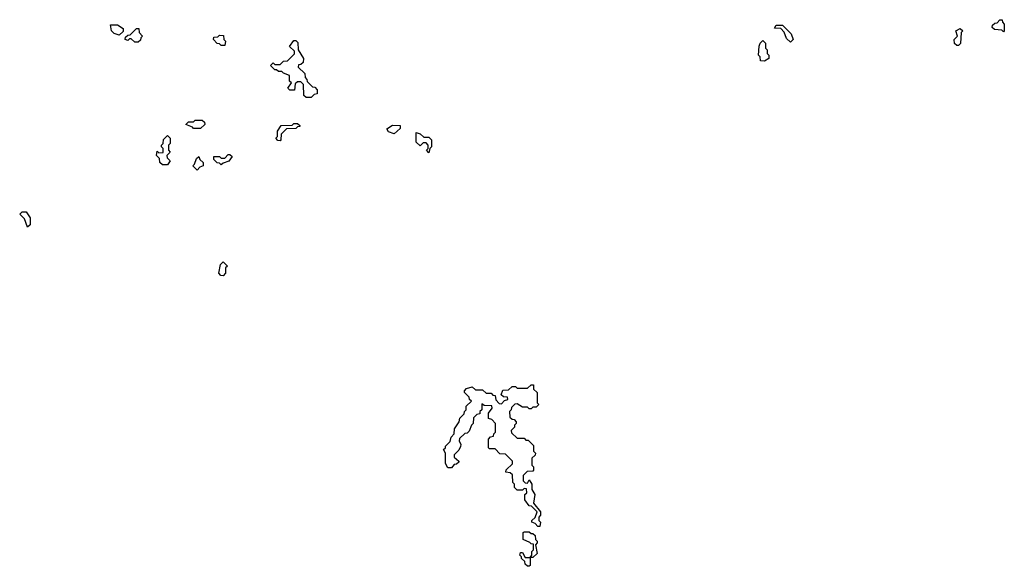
# Model space of a CAD drawing. Extents: x 2776963 to 2884430, y 684484 to 829250.
# Tile 107 of 256: x 2787390 to 2793080, y 771000 to 774160. Entities that reach past the tile are written whole.
import ezdxf

# ---------------------------------------------------------------- set-up
doc = ezdxf.new("R2010")
doc.units = 0

msp = doc.modelspace()

# ---------------------------------------------------------------- linework, layer by layer
at = {"layer": '0CON20XD'}
for points in [[(2787965, 774070), (2787935, 774080), (2787920, 774095), (2787915, 774130), (2787955, 774130), (2787988.3, 774108.3), (2787988.3, 774091.7), (2787965, 774070)], [(2791845, 774030), (2791821.7, 774051.7), (2791808.3, 774088.3), (2791788.3, 774108.3), (2791751.7, 774111.7), (2791761.7, 774128.3), (2791798.3, 774128.3), (2791848.3, 774078.3), (2791860, 774045), (2791845, 774030)], [(2793075, 774090), (2793065, 774100), (2793023, 774103), (2793010, 774115), (2793011.7, 774128.3), (2793025, 774140), (2793038.3, 774141.7), (2793055, 774160), (2793068.3, 774158.3), (2793070, 774145), (2793080, 774135), (2793080, 774095), (2793075, 774090)], [(2788075, 774030), (2788055, 774030), (2788035, 774050), (2788025, 774050), (2788015, 774040), (2788000, 774045), (2788001.7, 774058.3), (2788015, 774070), (2788028.3, 774071.7), (2788065, 774110), (2788078.3, 774108.3), (2788080, 774085), (2788100, 774065), (2788090, 774055), (2788088.3, 774041.7), (2788075, 774030)], [(2788575, 774010), (2788555, 774010), (2788545, 774020), (2788531.7, 774021.7), (2788510, 774045), (2788511.7, 774058.3), (2788535, 774060), (2788545, 774070), (2788568.3, 774068.3), (2788570, 774045), (2788580, 774035), (2788575, 774010)], [(2792815, 774010), (2792805, 774010), (2792791.7, 774021.7), (2792790, 774045), (2792810, 774065), (2792800, 774095), (2792825, 774110), (2792840, 774095), (2792830, 774085), (2792827, 774023), (2792815, 774010)], [(2789075, 773710), (2789045, 773710), (2789031.7, 773721.7), (2789030, 773785), (2789015, 773800), (2788995, 773800), (2788981.7, 773788.3), (2788978.3, 773751.7), (2788951.7, 773751.7), (2788940, 773765), (2788960, 773795), (2788950, 773805), (2788948.3, 773838.3), (2788915, 773850), (2788905, 773860), (2788885, 773860), (2788875, 773870), (2788865, 773870), (2788840, 773895), (2788855, 773910), (2788865, 773900), (2788895, 773900), (2788915, 773920), (2788938.3, 773921.7), (2788978.3, 773961.7), (2788978.3, 773978.3), (2788950, 774005), (2788975, 774040), (2788985, 774040), (2788998.3, 774028.3), (2789000, 773985), (2789030, 773935), (2789028.3, 773911.7), (2789015, 773900), (2789001.7, 773898.3), (2789000, 773885), (2789038.3, 773848.3), (2789040, 773825), (2789050, 773815), (2789051.7, 773801.7), (2789081.7, 773771.7), (2789095, 773770), (2789110, 773755), (2789108.3, 773731.7), (2789091.7, 773728.3), (2789075, 773710)], [(2791695, 773920), (2791671.7, 773921.7), (2791670, 773945), (2791660, 773955), (2791663, 774007), (2791670, 774025), (2791685, 774040), (2791700, 774025), (2791700, 773995), (2791710, 773985), (2791710, 773965), (2791720, 773955), (2791720, 773935), (2791695, 773920)], [(2788435, 773530), (2788395, 773530), (2788388.3, 773538.3), (2788350, 773555), (2788365, 773570), (2788395, 773570), (2788405, 773580), (2788445, 773580), (2788458.3, 773568.3), (2788460, 773555), (2788435, 773530)], [(2788895, 773460), (2788881.7, 773461.7), (2788870, 773475), (2788880, 773485), (2788880, 773515), (2788901.7, 773548.3), (2788965, 773550), (2788975, 773560), (2788995, 773560), (2789008.3, 773548.3), (2789008.3, 773541.7), (2788995, 773540), (2788985, 773530), (2788931.7, 773528.3), (2788901.7, 773498.3), (2788900, 773465), (2788895, 773460)], [(2789555, 773500), (2789521.7, 773511.7), (2789511.7, 773528.3), (2789545, 773550), (2789588.3, 773548.3), (2789588.3, 773531.7), (2789555, 773500)], [(2789755, 773390), (2789740, 773405), (2789750, 773415), (2789750, 773435), (2789738.3, 773448.3), (2789721.7, 773448.3), (2789705, 773430), (2789681.7, 773451.7), (2789681.7, 773508.3), (2789705, 773500), (2789725, 773480), (2789755, 773480), (2789770, 773465), (2789770, 773425), (2789760, 773415), (2789755, 773390)], [(2788245, 773320), (2788215, 773320), (2788200, 773335), (2788198.3, 773358.3), (2788180, 773375), (2788185, 773400), (2788195, 773390), (2788218.3, 773391.7), (2788220, 773415), (2788210, 773425), (2788210, 773435), (2788220, 773445), (2788221.7, 773468.3), (2788245, 773490), (2788260, 773475), (2788260, 773445), (2788250, 773435), (2788250, 773405), (2788260, 773395), (2788240, 773375), (2788241.7, 773361.7), (2788260, 773345), (2788245, 773320)], [(2788415, 773290), (2788390, 773315), (2788400, 773325), (2788411.7, 773358.3), (2788425, 773370), (2788431.7, 773351.7), (2788450, 773335), (2788450, 773315), (2788431.7, 773308.3), (2788415, 773290)], [(2788555, 773320), (2788545, 773330), (2788531.7, 773331.7), (2788511.7, 773351.7), (2788511.7, 773368.3), (2788545, 773370), (2788555, 773360), (2788575, 773360), (2788595, 773380), (2788605, 773380), (2788618.3, 773368.3), (2788598.3, 773341.7), (2788565, 773330), (2788555, 773320)], [(2787435, 772960), (2787418.3, 773008.3), (2787390, 773035), (2787405, 773050), (2787428.3, 773048.3), (2787450, 773015), (2787450, 772975), (2787435, 772960)], [(2788565, 772680), (2788551.7, 772681.7), (2788540, 772695), (2788550, 772745), (2788565, 772760), (2788590, 772735), (2788580, 772725), (2788580, 772695), (2788565, 772680)], [(2790395, 771230), (2790385, 771230), (2790368.3, 771248.3), (2790350, 771255), (2790350, 771265), (2790368.3, 771281.7), (2790380, 771315), (2790348.3, 771348.3), (2790335, 771350), (2790310, 771385), (2790310, 771415), (2790320, 771425), (2790318.3, 771448.3), (2790305, 771450), (2790295, 771440), (2790265, 771440), (2790250, 771455), (2790250, 771475), (2790240, 771485), (2790238.3, 771528.3), (2790225, 771540), (2790200, 771545), (2790201.7, 771558.3), (2790238.3, 771591.7), (2790238.3, 771608.3), (2790198.3, 771648.3), (2790165, 771650), (2790138.3, 771678.3), (2790105, 771680), (2790100, 771685), (2790100, 771735), (2790111.7, 771748.3), (2790128.3, 771751.7), (2790130, 771765), (2790140, 771775), (2790140, 771825), (2790118.3, 771848.3), (2790100, 771855), (2790100, 771885), (2790120, 771915), (2790118.3, 771928.3), (2790075, 771930), (2790060, 771940), (2790060, 771905), (2790050, 771895), (2790048.3, 771881.7), (2790031.7, 771878.3), (2790011.7, 771858.3), (2790010, 771825), (2790000, 771815), (2789988.3, 771781.7), (2789975, 771770), (2789961.7, 771768.3), (2789931.7, 771738.3), (2789930, 771725), (2789940, 771705), (2789937, 771693), (2789928.3, 771671.7), (2789900, 771645), (2789901.7, 771631.7), (2789928.3, 771608.3), (2789928.3, 771601.7), (2789915, 771590), (2789901.7, 771588.3), (2789885, 771570), (2789865, 771570), (2789850, 771595), (2789850, 771655), (2789840, 771675), (2789850, 771685), (2789850, 771695), (2789878.3, 771721.7), (2789883, 771747), (2789900, 771765), (2789902.5, 771795), (2789930, 771835), (2789933, 771857), (2789958.3, 771881.7), (2789960, 771895), (2789970, 771905), (2789970, 771925), (2790000, 771955), (2789990, 771965), (2789988.3, 771978.3), (2789960, 772005), (2789960, 772015), (2789973, 772027), (2790005, 772037.5), (2790025, 772020), (2790065, 772020), (2790085, 772000), (2790115, 772000), (2790125, 771990), (2790138.3, 771988.3), (2790141.7, 771961.7), (2790161.7, 771941.7), (2790175, 771940), (2790191.7, 771958.3), (2790210, 771965), (2790208.3, 771978.3), (2790185, 771980), (2790171.7, 771991.7), (2790181.7, 772018.3), (2790215, 772020), (2790235, 772040), (2790255, 772040), (2790265, 772030), (2790325, 772030), (2790345, 772050), (2790358.3, 772048.3), (2790360, 772025), (2790380, 772005), (2790380, 771945), (2790390, 771935), (2790375, 771920), (2790355, 771920), (2790345, 771910), (2790335, 771910), (2790325, 771920), (2790295, 771920), (2790265, 771940), (2790251.7, 771938.3), (2790231.7, 771918.3), (2790230, 771905), (2790220, 771895), (2790221.7, 771861.7), (2790235, 771850), (2790248.3, 771848.3), (2790260, 771835), (2790260, 771825), (2790250, 771815), (2790250, 771805), (2790230, 771785), (2790231.7, 771771.7), (2790265, 771740), (2790305, 771740), (2790315, 771730), (2790328.3, 771728.3), (2790358.3, 771698.3), (2790360, 771665), (2790370, 771655), (2790368.3, 771641.7), (2790350, 771625), (2790350, 771585), (2790360, 771575), (2790360, 771555), (2790355, 771550), (2790321.7, 771548.3), (2790300, 771525), (2790300, 771495), (2790311.7, 771481.7), (2790325, 771480), (2790335, 771500), (2790350, 771475), (2790350, 771445), (2790367.5, 771415), (2790360, 771365), (2790400, 771315), (2790400, 771295), (2790390, 771285), (2790390, 771265), (2790400, 771255), (2790395, 771230)], [(2790335, 771000), (2790325, 771000), (2790311.7, 771011.7), (2790308.3, 771028.3), (2790290, 771045), (2790290, 771055), (2790280, 771065), (2790285, 771080), (2790295, 771080), (2790311.7, 771051.7), (2790340, 771050), (2790350, 771065), (2790350, 771085), (2790360, 771095), (2790358.3, 771128.3), (2790345, 771130), (2790338.3, 771138.3), (2790300, 771155), (2790300, 771195), (2790305, 771200), (2790335, 771200), (2790345, 771190), (2790355, 771190), (2790368.3, 771178.3), (2790370, 771155), (2790380, 771145), (2790380, 771135), (2790370, 771125), (2790380, 771075), (2790355, 771050), (2790340, 771050), (2790340, 771005), (2790335, 771000)]]:
    msp.add_lwpolyline(points, dxfattribs=at)

doc.saveas('drawing.dxf')
